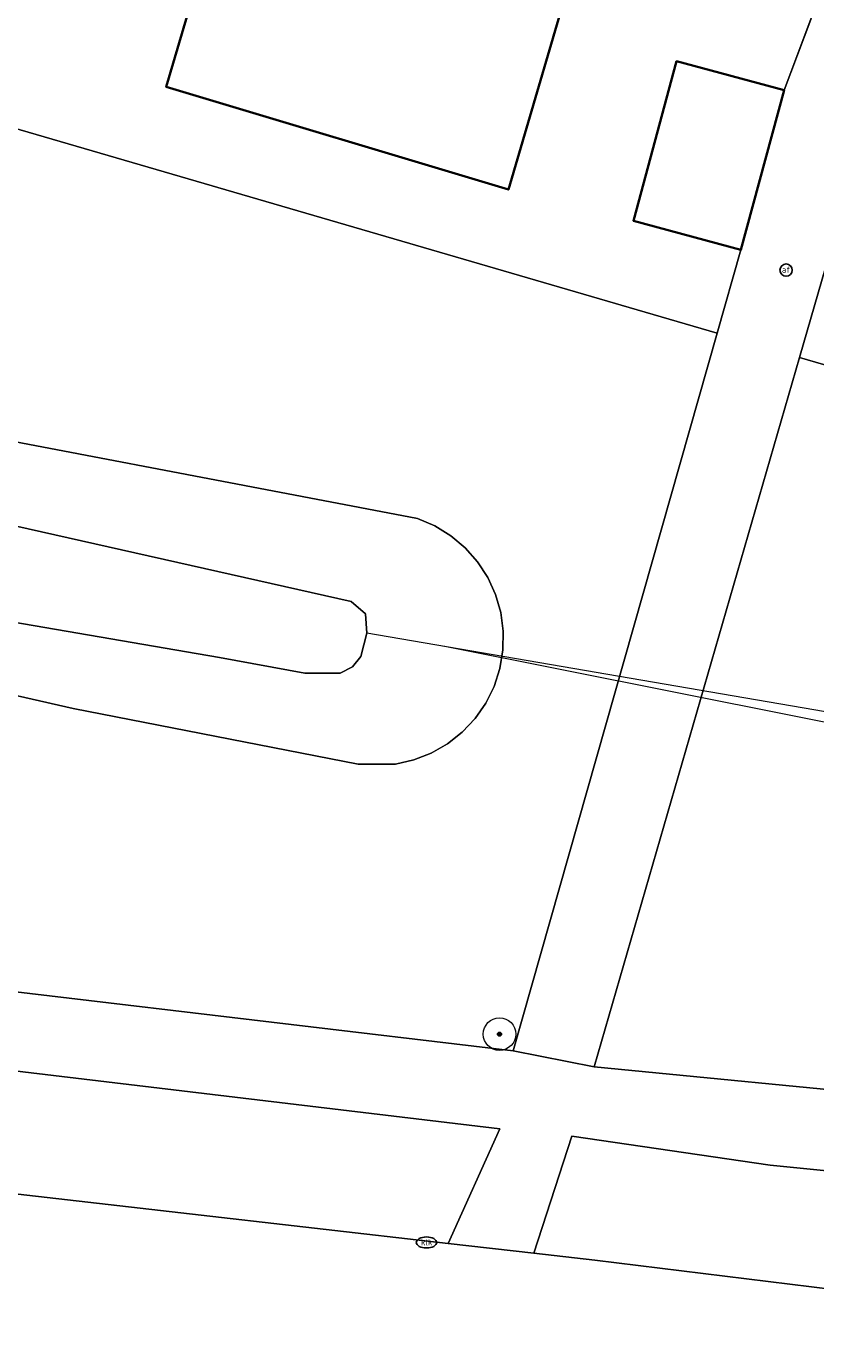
# Model space of a CAD drawing. Header units: metres. Extents: x 253395 to 254027, y 592765 to 593194.
# Tile 135 of 173: x 253803 to 253822, y 592861 to 592894. Entities that reach past the tile are written whole.
import ezdxf
from ezdxf.enums import TextEntityAlignment as Align
from ezdxf.lldxf.tags import DXFTag

# ---------------------------------------------------------------- set-up
doc = ezdxf.new("R2010")
doc.units = ezdxf.units.M
for name, color, linetype, lineweight in [('B-WE-GR-BOOM-S', 254, 'Continuous', 25), ('B-WE-IE-MEUBILAIR-S', 254, 'Continuous', 25), ('B-WE-KG-GRENS_PERCEEL-G', 254, 'KG-PERCEEL-SO', 18), ('B-WE-KW-KUNSTWERK_DUIKER-G', 254, 'Continuous', 18), ('B-WE-OG-BEBOUWING-GV', 254, 'Continuous', 35), ('B-WE-OG-TERREIN_BEGROEID-GV', 254, 'Continuous', 18), ('B-WE-OG-TERREIN_ERF-GV', 254, 'Continuous', 18), ('B-WE-OG-TERREIN_OEVER-GV', 254, 'Continuous', 18), ('B-WE-OG-WATER_MEER-GV', 254, 'Continuous', 18), ('B-WE-VH-GESLOTENVERHARDING-GV', 254, 'Continuous', 18), ('B-WE-VH-OPENVERHARDING-GV', 254, 'Continuous', 18)]:
    doc.layers.add(name, color=color, linetype=linetype, lineweight=lineweight)
doc.styles.add('NLCS-ISO', font='txt')
doc.styles.get("Standard").update_dxf_attribs({"font": 'simplex.shx'})
tags = doc.linetypes.add('KG-PERCEEL-SO', pattern='A,5.5,-2,["P",Standard,S=1.8,R=0,X=-0.5,Y=-0.9],-2,5.5,-2,[5,NLCS.SHX,S=0.75,R=0,X=0,Y=0],-2', length=19).pattern_tags.tags
tags[6] = DXFTag(74, 10)

# ---------------------------------------------------------------- blocks, each defined once
blk = doc.blocks.new('SIE-MEUBILAIR_PAAL_AFSLUITPAAL-SO')
blk.add_circle((0, 0), 0.75)
at = {"style": 'NLCS-ISO'}
blk.add_text('af', height=0.75, dxfattribs=at).set_placement((0, 0.05), align=Align.MIDDLE_CENTER)
blk = doc.blocks.new('SIE-MEUBILAIR_PUT_KOLK-SO')
blk.add_ellipse((0, 0), major_axis=(1.25, 0), ratio=0.54)
at = {"style": 'NLCS-ISO'}
blk.add_text('klk', height=0.75, dxfattribs=at).set_placement((0.03, 0), align=Align.MIDDLE_CENTER)
blk = doc.blocks.new('SGR-BOOM_GBKN-SO')
at = {"linetype": 'ByBlock', "lineweight": 18}
h = blk.add_hatch(color=0, dxfattribs=at)
h.dxf.hatch_style = 1
edge = h.paths.add_edge_path()
edge.add_arc((0, 0), 0.25, 0, 360)
at = {"color": 0, "linetype": 'ByBlock', "lineweight": 18}
for radius in [2, 0.25]:
    blk.add_circle((0, 0), radius, dxfattribs=at)
at = {"color": 0, "linetype": 'ByBlock', "lineweight": 18, "style": 'NLCS-ISO'}
blk.add_attdef('SOORT', (2.5, 0), '', height=1.5, dxfattribs=at)

msp = doc.modelspace()

# ---------------------------------------------------------------- linework, layer by layer
at = {"layer": 'B-WE-KG-GRENS_PERCEEL-G'}
for points in [[(253821.934, 592893.792), (253821.281, 592892.055), (253820.222, 592888.14), (253819.64, 592886.093), (253794.978, 592893.283), (253796.334, 592898.411)], [(253846.921, 592886.534), (253844.659, 592878.803), (253821.659, 592885.5), (253823.964, 592893.454)]]:
    msp.add_lwpolyline(points, dxfattribs=at)
at = {"layer": 'B-WE-KW-KUNSTWERK_DUIKER-G'}
for points in [[(253824.823, 592876.371), (253811.043, 592878.737)], [(253812.956, 592878.419), (253824.398, 592876.131)]]:
    msp.add_lwpolyline(points, dxfattribs=at)
at = {"layer": 'B-WE-OG-BEBOUWING-GV'}
for points in [[(253816.272, 592895.666), (253807.881, 592898.13), (253806.116, 592892.137), (253814.516, 592889.618), (253816.23, 592895.45), (253816.21, 592895.456)], [(253821.281, 592892.055), (253818.644, 592892.768), (253817.585, 592888.853), (253820.222, 592888.14)]]:
    msp.add_lwpolyline(points, close=True, dxfattribs=at)
at = {"layer": 'B-WE-OG-TERREIN_BEGROEID-GV'}
for points in [[(253754.367, 592875.551), (253775.034, 592873.153), (253784.964, 592872), (253814.636, 592868.487), (253819.641, 592886.094), (253794.978, 592893.283), (253793.668, 592893.644), (253760.183, 592902.859)], [(253798.291, 592884.211), (253812.284, 592881.548), (253812.708, 592881.368), (253813.1, 592881.127), (253813.453, 592880.831), (253813.758, 592880.487), (253814.009, 592880.101), (253814.201, 592879.682), (253814.328, 592879.239), (253814.389, 592878.783), (253814.382, 592878.323), (253814.307, 592877.868), (253814.165, 592877.43), (253813.961, 592877.018), (253813.698, 592876.64), (253813.382, 592876.305), (253813.02, 592876.02), (253812.621, 592875.792), (253812.191, 592875.625), (253811.742, 592875.523), (253810.824, 592875.523), (253803.836, 592876.883), (253799.44, 592877.888)]]:
    msp.add_lwpolyline(points, dxfattribs=at)
for points in [[(253844.657, 592878.803), (253821.661, 592885.499), (253816.623, 592868.092), (253824.35, 592867.34), (253833.304, 592866.538), (253840.928, 592866.419)], [(253814.303, 592866.577), (253796.841, 592868.658), (253796.628, 592865.641), (253813.033, 592863.761)], [(253815.14, 592863.52), (253816.637, 592863.348), (253823.014, 592862.563), (253829.425, 592861.996), (253835.804, 592861.723), (253839.668, 592861.6), (253840.235, 592864.418), (253835.205, 592864.513), (253827.992, 592864.982), (253820.938, 592865.681), (253816.075, 592866.395)]]:
    msp.add_lwpolyline(points, close=True, dxfattribs=at)
at = {"layer": 'B-WE-OG-TERREIN_ERF-GV'}
for points in [[(253834.141, 592928.621), (253821.661, 592885.499), (253844.657, 592878.803), (253845.244, 592880.751), (253842.59, 592881.491), (253843.709, 592885.5), (253846.362, 592884.76), (253846.917, 592886.58), (253844.287, 592887.26), (253845.448, 592891.335), (253848.059, 592890.591), (253848.551, 592892.409), (253845.995, 592893.143), (253847.149, 592897.158)], [(253816.23, 592895.45), (253814.516, 592889.618), (253806.116, 592892.137), (253807.881, 592898.13)], [(253794.978, 592893.283), (253819.641, 592886.094), (253820.222, 592888.14), (253817.585, 592888.853), (253818.644, 592892.768), (253821.281, 592892.055), (253821.962, 592893.866)]]:
    msp.add_lwpolyline(points, dxfattribs=at)
at = {"layer": 'B-WE-OG-TERREIN_OEVER-GV'}
for points in [[(253799.44, 592877.888), (253803.836, 592876.883), (253810.824, 592875.523), (253811.742, 592875.523), (253812.191, 592875.625), (253812.621, 592875.792), (253813.02, 592876.02), (253813.382, 592876.305), (253813.698, 592876.64), (253813.961, 592877.018), (253814.165, 592877.43), (253814.307, 592877.868), (253814.382, 592878.323), (253814.389, 592878.783), (253814.328, 592879.239), (253814.201, 592879.682), (253814.009, 592880.101), (253813.758, 592880.487), (253813.453, 592880.831), (253813.1, 592881.127), (253812.708, 592881.368), (253812.284, 592881.548), (253798.291, 592884.211)], [(253801.082, 592881.66), (253810.653, 592879.514), (253811.005, 592879.207), (253811.043, 592878.737), (253810.89, 592878.166), (253810.686, 592877.907), (253810.389, 592877.75), (253810.106, 592877.751), (253809.518, 592877.753), (253807.425, 592878.135), (253796.983, 592879.93)]]:
    msp.add_lwpolyline(points, dxfattribs=at)
at = {"layer": 'B-WE-OG-WATER_MEER-GV'}
msp.add_lwpolyline([(253796.983, 592879.93), (253807.425, 592878.135), (253809.518, 592877.753), (253810.106, 592877.751), (253810.389, 592877.75), (253810.686, 592877.907), (253810.89, 592878.166), (253811.043, 592878.737), (253811.005, 592879.207), (253810.653, 592879.514), (253801.082, 592881.66)], dxfattribs=at)
at = {"layer": 'B-WE-VH-GESLOTENVERHARDING-GV'}
msp.add_lwpolyline([(253861.541, 592861.028), (253861.265, 592862.838), (253858.496, 592862.509), (253855.763, 592862.256), (253853.025, 592862.073), (253850.284, 592861.959), (253841.928, 592861.55), (253839.668, 592861.6), (253835.804, 592861.723), (253829.425, 592861.996), (253823.014, 592862.563), (253816.637, 592863.348), (253815.14, 592863.52), (253813.033, 592863.761), (253796.628, 592865.641), (253795.37, 592865.785), (253788.372, 592866.587), (253737.753, 592872.654)], dxfattribs=at)
at = {"layer": 'B-WE-VH-OPENVERHARDING-GV'}
msp.add_lwpolyline([(253837.31, 592939.569), (253835.421, 592940.182), (253833.916, 592934.908), (253831.693, 592927.121), (253830.524, 592923.089), (253829.925, 592921.308), (253828.819, 592917.226), (253828.199, 592915.416), (253827.058, 592911.419), (253826.489, 592909.531), (253825.362, 592905.515), (253824.863, 592903.684), (253823.693, 592899.685), (253823.023, 592897.897), (253821.962, 592893.866), (253821.281, 592892.055), (253820.222, 592888.14), (253819.641, 592886.094), (253814.636, 592868.487), (253816.623, 592868.092), (253821.661, 592885.499), (253834.141, 592928.621), (253834.656, 592930.4)], close=True, dxfattribs=at)
for points in [[(253850.498, 592866.585), (253848.306, 592866.473), (253846.113, 592866.394), (253843.187, 592866.339), (253840.928, 592866.419), (253833.304, 592866.538), (253824.35, 592867.34), (253816.623, 592868.092), (253814.636, 592868.487), (253784.964, 592872)], [(253796.841, 592868.658), (253814.303, 592866.577), (253813.033, 592863.761), (253815.14, 592863.52), (253816.075, 592866.395), (253820.938, 592865.681), (253827.992, 592864.982), (253835.205, 592864.513), (253840.235, 592864.418), (253839.668, 592861.6), (253841.928, 592861.55), (253842.671, 592864.45), (253844.312, 592864.491), (253847.596, 592864.612), (253850.876, 592864.788)]]:
    msp.add_lwpolyline(points, dxfattribs=at)

# ---------------------------------------------------------------- block references
at = {"layer": 'B-WE-GR-BOOM-S', "xscale": 0.2, "yscale": 0.2, "zscale": 0.2}
msp.add_blockref('SGR-BOOM_GBKN-SO', (253814.297, 592868.897), dxfattribs=at)
at = {"layer": 'B-WE-IE-MEUBILAIR-S', "xscale": 0.2, "yscale": 0.2, "zscale": 0.2}
for name, p in [('SIE-MEUBILAIR_PAAL_AFSLUITPAAL-SO', (253821.33, 592887.643)), ('SIE-MEUBILAIR_PUT_KOLK-SO', (253812.505, 592863.785))]:
    msp.add_blockref(name, p, dxfattribs=at)

doc.saveas('drawing.dxf')
